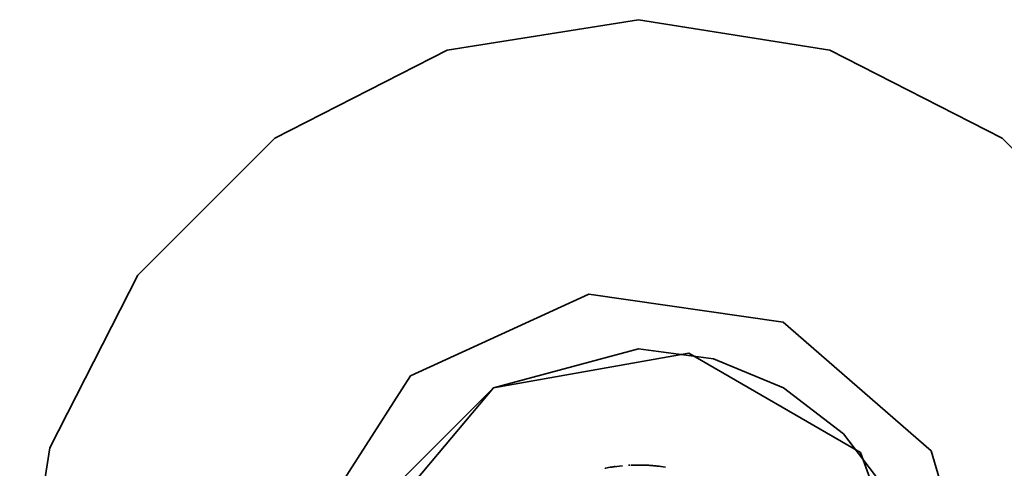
# Model space of a CAD drawing. Header units: millimetres. Extents: x 0 to 420, y 0 to 297.
# Tile 10 of 21: x 120.25 to 126.62, y 209.85 to 212.75. Entities that reach past the tile are written whole.
import ezdxf

# ---------------------------------------------------------------- set-up
doc = ezdxf.new("R2010")
doc.units = ezdxf.units.MM
doc.layers.add('OUTLINE', color=7, linetype='Continuous', lineweight=35, true_color=0x141414)

msp = doc.modelspace()

# ---------------------------------------------------------------- linework, layer by layer
at = {"layer": 'OUTLINE'}
for points in [[(128.25, 208.75), (128.0542, 209.9861), (127.4861, 211.1011), (126.6011, 211.9861), (125.4861, 212.5542), (124.25, 212.75), (123.0139, 212.5542), (121.8989, 211.9861), (121.0139, 211.1011), (120.4458, 209.9861), (120.25, 208.75), (120.4458, 207.5139), (121.0139, 206.3989), (121.8989, 205.5139), (123.0139, 204.9458), (124.25, 204.75), (125.4861, 204.9458), (126.6011, 205.5139), (127.4861, 206.3989), (128.0542, 207.5139), (128.25, 208.75)], [(126.5, 208.75), (126.1428, 209.9664), (125.1847, 210.7967), (123.9298, 210.9771), (122.7766, 210.4504), (122.0911, 209.3839), (122.0911, 208.1161), (122.7766, 207.0496), (123.9298, 206.5229), (125.1847, 206.7033), (126.1428, 207.5336), (126.5, 208.75)], [(124.25, 210.625), (123.3125, 210.3738), (122.6262, 209.6875), (122.375, 208.75), (122.6262, 207.8125), (123.3125, 207.1262), (124.25, 206.875)], [(126.125, 208.75), (126.0611, 209.2353), (125.8738, 209.6875), (125.5758, 210.0758), (125.1875, 210.3738), (124.7353, 210.5611), (124.25, 210.625)], [(126.125, 208.75), (125.6863, 209.9552), (124.5756, 210.5965), (123.3125, 210.3738), (122.4881, 209.3913), (122.4881, 208.1087), (123.3125, 207.1262), (124.5756, 206.9035), (125.6863, 207.5448), (126.125, 208.75)], [(124.0363, 209.8545), (124.0362, 209.8545), (124.036, 209.8545), (124.0358, 209.8544), (124.0356, 209.8544), (124.0354, 209.8543), (124.0352, 209.8543)], [(124.0386, 209.855), (124.0383, 209.8549), (124.038, 209.8548), (124.0377, 209.8548), (124.0374, 209.8547), (124.0371, 209.8547), (124.0368, 209.8546)], [(124.1458, 209.8702), (124.1279, 209.8684), (124.1101, 209.8663), (124.0923, 209.8639), (124.0745, 209.8612), (124.0568, 209.8583), (124.0391, 209.8551)], [(124.1004, 209.865), (124.0949, 209.8643), (124.0894, 209.8635), (124.0839, 209.8627), (124.0784, 209.8618), (124.0729, 209.861), (124.0674, 209.8601)], [(124.1913, 209.8735), (124.1905, 209.8734), (124.1896, 209.8734), (124.1888, 209.8733), (124.1879, 209.8733), (124.187, 209.8732), (124.1862, 209.8732)], [(124.1935, 209.8736), (124.1931, 209.8736), (124.1928, 209.8735), (124.1924, 209.8735), (124.1921, 209.8735), (124.1917, 209.8735), (124.1913, 209.8735)], [(124.2004, 209.8739), (124.2004, 209.8739), (124.2004, 209.8739), (124.2004, 209.8739), (124.2004, 209.8739), (124.2004, 209.8739), (124.2004, 209.8739)], [(124.251, 209.875), (124.2426, 209.875), (124.2342, 209.8749), (124.2258, 209.8747), (124.2174, 209.8745), (124.209, 209.8743), (124.2007, 209.8739)], [(124.2328, 209.8749), (124.2312, 209.8748), (124.2296, 209.8748), (124.228, 209.8748), (124.2264, 209.8748), (124.2248, 209.8747), (124.2232, 209.8747)], [(124.2335, 209.8749), (124.2325, 209.8749), (124.2315, 209.8748), (124.2305, 209.8748), (124.2295, 209.8748), (124.2285, 209.8748), (124.2275, 209.8748)], [(124.2456, 209.875), (124.2453, 209.875), (124.245, 209.875), (124.2447, 209.875), (124.2444, 209.875), (124.2441, 209.875), (124.2438, 209.875)], [(124.25, 209.875), (124.2497, 209.875), (124.2495, 209.875), (124.2492, 209.875), (124.249, 209.875), (124.2488, 209.875), (124.2485, 209.875)], [(124.25, 209.875), (124.2499, 209.875), (124.2498, 209.875), (124.2498, 209.875), (124.2497, 209.875), (124.2496, 209.875), (124.2496, 209.875)], [(124.3352, 209.8718), (124.321, 209.8728), (124.3068, 209.8736), (124.2926, 209.8742), (124.2784, 209.8746), (124.2642, 209.8749), (124.25, 209.875)], [(124.3025, 209.8738), (124.2977, 209.874), (124.2928, 209.8742), (124.2879, 209.8744), (124.283, 209.8745), (124.2781, 209.8746), (124.2733, 209.8748)], [(124.3032, 209.8737), (124.3031, 209.8737), (124.303, 209.8737), (124.303, 209.8738), (124.3029, 209.8738), (124.3029, 209.8738), (124.3028, 209.8738)], [(124.3163, 209.873), (124.3142, 209.8732), (124.3122, 209.8733), (124.3101, 209.8734), (124.308, 209.8735), (124.3059, 209.8736), (124.3039, 209.8737)], [(124.3123, 209.8733), (124.3123, 209.8733), (124.3123, 209.8733), (124.3123, 209.8733), (124.3123, 209.8733), (124.3123, 209.8733), (124.3123, 209.8733)], [(124.3158, 209.8731), (124.3152, 209.8731), (124.3147, 209.8731), (124.3141, 209.8732), (124.3135, 209.8732), (124.3129, 209.8732), (124.3124, 209.8733)], [(124.3962, 209.8655), (124.3829, 209.8671), (124.3695, 209.8686), (124.3561, 209.87), (124.3427, 209.8712), (124.3293, 209.8722), (124.3159, 209.8731)], [(124.3167, 209.873), (124.3167, 209.873), (124.3167, 209.873), (124.3167, 209.873), (124.3167, 209.873), (124.3167, 209.873), (124.3167, 209.873)], [(124.3175, 209.873), (124.3175, 209.873), (124.3175, 209.873), (124.3175, 209.873), (124.3175, 209.873), (124.3175, 209.873), (124.3175, 209.873)], [(124.3182, 209.8729), (124.3182, 209.8729), (124.3182, 209.8729), (124.3182, 209.8729), (124.3182, 209.8729), (124.3182, 209.8729), (124.3182, 209.8729)], [(124.319, 209.8729), (124.319, 209.8729), (124.319, 209.8729), (124.319, 209.8729), (124.319, 209.8729), (124.319, 209.8729), (124.319, 209.8729)], [(124.3198, 209.8728), (124.3198, 209.8728), (124.3198, 209.8728), (124.3198, 209.8728), (124.3198, 209.8728), (124.3198, 209.8728), (124.3198, 209.8728)], [(124.3205, 209.8728), (124.3205, 209.8728), (124.3205, 209.8728), (124.3205, 209.8728), (124.3205, 209.8728), (124.3205, 209.8728), (124.3205, 209.8728)], [(124.3213, 209.8727), (124.3213, 209.8727), (124.3213, 209.8727), (124.3213, 209.8727), (124.3213, 209.8727), (124.3213, 209.8727), (124.3213, 209.8727)], [(124.322, 209.8727), (124.322, 209.8727), (124.322, 209.8727), (124.322, 209.8727), (124.322, 209.8727), (124.322, 209.8727), (124.322, 209.8727)], [(124.3228, 209.8726), (124.3228, 209.8726), (124.3228, 209.8726), (124.3228, 209.8726), (124.3228, 209.8726), (124.3228, 209.8726), (124.3228, 209.8726)], [(124.3236, 209.8726), (124.3236, 209.8726), (124.3236, 209.8726), (124.3236, 209.8726), (124.3236, 209.8726), (124.3236, 209.8726), (124.3236, 209.8726)], [(124.3243, 209.8725), (124.3243, 209.8725), (124.3243, 209.8725), (124.3243, 209.8725), (124.3243, 209.8725), (124.3243, 209.8725), (124.3243, 209.8725)], [(124.3266, 209.8724), (124.3264, 209.8724), (124.3263, 209.8724), (124.3261, 209.8724), (124.3259, 209.8724), (124.3258, 209.8724), (124.3256, 209.8725)], [(124.3312, 209.8721), (124.331, 209.8721), (124.3309, 209.8721), (124.3307, 209.8721), (124.3305, 209.8721), (124.3303, 209.8721), (124.3302, 209.8721)], [(124.3304, 209.8721), (124.3304, 209.8721), (124.3304, 209.8721), (124.3304, 209.8721), (124.3304, 209.8721), (124.3304, 209.8721), (124.3304, 209.8721)], [(124.3317, 209.872), (124.3317, 209.872), (124.3317, 209.872), (124.3317, 209.872), (124.3317, 209.872), (124.3317, 209.872), (124.3317, 209.872)], [(124.4239, 209.8615), (124.4088, 209.8637), (124.3937, 209.8658), (124.3786, 209.8676), (124.3634, 209.8693), (124.3482, 209.8707), (124.333, 209.8719)], [(124.0333, 209.8539), (124.0333, 209.8539), (124.0332, 209.8539), (124.0331, 209.8539), (124.0331, 209.8539), (124.033, 209.8539), (124.0329, 209.8539)], [(124.0338, 209.854), (124.0338, 209.854), (124.0338, 209.854), (124.0338, 209.854), (124.0338, 209.854), (124.0338, 209.854), (124.0338, 209.854)]]:
    msp.add_lwpolyline(points, dxfattribs=at)

doc.saveas('drawing.dxf')
